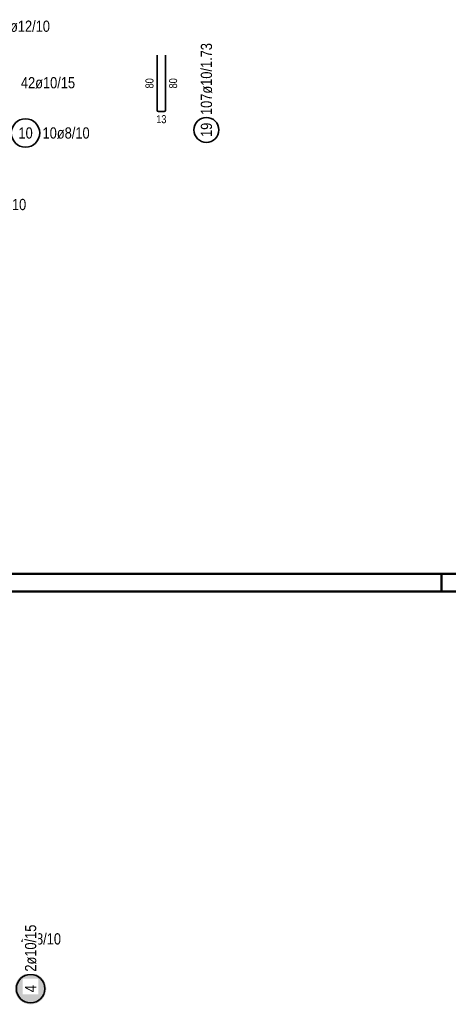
# Model space of a CAD drawing. Header units: millimetres. Extents: x -2.7 to 34.1, y -3.5 to 21.
# Tile 12 of 62: x 12.5 to 15.5, y -2.9 to 4. Entities that reach past the tile are written whole.
import ezdxf

# ---------------------------------------------------------------- set-up
doc = ezdxf.new("R2010")
doc.units = ezdxf.units.MM
doc.layers.add('Achsen', color=7, linetype='Continuous', lineweight=20)
doc.styles.add('Arial Narrow', font='ARIALN.TTF')

msp = doc.modelspace()

# ---------------------------------------------------------------- hatches: boundary and pattern name
at = {"lineweight": 25, "true_color": 0xffffff}
msp.add_hatch(color=7, dxfattribs=at).paths.add_polyline_path([(12.695721, -2.797269), (12.695654, -2.79343), (12.695453, -2.789596), (12.695119, -2.785771), (12.694651, -2.78196), (12.69405, -2.778168), (12.693318, -2.774399), (12.692454, -2.770658), (12.69146, -2.766949), (12.690338, -2.763277), (12.689088, -2.759647), (12.687712, -2.756062), (12.686211, -2.752528), (12.684589, -2.749048), (12.682846, -2.745627), (12.680984, -2.742269), (12.679007, -2.738978), (12.676916, -2.735758), (12.674713, -2.732613), (12.672403, -2.729546), (12.669986, -2.726562), (12.667467, -2.723665), (12.664849, -2.720857), (12.662134, -2.718142), (12.659326, -2.715523), (12.656428, -2.713004), (12.653444, -2.710588), (12.650378, -2.708277), (12.647233, -2.706075), (12.644013, -2.703984), (12.640721, -2.702006), (12.637363, -2.700145), (12.633942, -2.698402), (12.630462, -2.696779), (12.626928, -2.695279), (12.623344, -2.693903), (12.619713, -2.692653), (12.616042, -2.69153), (12.612333, -2.690536), (12.608592, -2.689673), (12.604823, -2.68894), (12.60103, -2.688339), (12.59722, -2.687872), (12.593395, -2.687537), (12.58956, -2.687336), (12.585721, -2.687269), (12.581882, -2.687336), (12.578048, -2.687537), (12.574223, -2.687872), (12.570412, -2.688339), (12.56662, -2.68894), (12.562851, -2.689673), (12.55911, -2.690536), (12.555401, -2.69153), (12.55173, -2.692653), (12.548099, -2.693903), (12.544515, -2.695279), (12.54098, -2.696779), (12.537501, -2.698402), (12.53408, -2.700145), (12.530721, -2.702006), (12.52743, -2.703984), (12.52421, -2.706075), (12.521065, -2.708277), (12.517999, -2.710588), (12.515015, -2.713004), (12.512117, -2.715523), (12.509309, -2.718142), (12.506594, -2.720857), (12.503975, -2.723665), (12.501457, -2.726562), (12.49904, -2.729546), (12.49673, -2.732613), (12.494527, -2.735758), (12.492436, -2.738978), (12.490459, -2.742269), (12.488597, -2.745627), (12.486854, -2.749048), (12.485231, -2.752528), (12.483731, -2.756062), (12.482355, -2.759647), (12.481105, -2.763277), (12.479983, -2.766949), (12.478989, -2.770658), (12.478125, -2.774399), (12.477393, -2.778168), (12.476792, -2.78196), (12.476324, -2.785771), (12.475989, -2.789596), (12.475788, -2.79343), (12.475721, -2.797269), (12.475788, -2.801108), (12.475989, -2.804942), (12.476324, -2.808767), (12.476792, -2.812578), (12.477393, -2.81637), (12.478125, -2.820139), (12.478989, -2.82388), (12.479983, -2.827589), (12.481105, -2.831261), (12.482355, -2.834891), (12.483731, -2.838476), (12.485231, -2.84201), (12.486854, -2.84549), (12.488597, -2.848911), (12.490459, -2.852269), (12.492436, -2.85556), (12.494527, -2.85878), (12.49673, -2.861925), (12.49904, -2.864992), (12.501457, -2.867976), (12.503975, -2.870873), (12.506594, -2.873681), (12.509309, -2.876396), (12.512117, -2.879015), (12.515015, -2.881534), (12.517999, -2.88395), (12.521065, -2.886261), (12.52421, -2.888463), (12.52743, -2.890554), (12.530721, -2.892532), (12.53408, -2.894393), (12.537501, -2.896136), (12.54098, -2.897759), (12.544515, -2.899259), (12.548099, -2.900635), (12.55173, -2.901885), (12.555401, -2.903008), (12.55911, -2.904001), (12.562851, -2.904865), (12.56662, -2.905598), (12.570412, -2.906198), (12.574223, -2.906666), (12.578048, -2.907001), (12.581882, -2.907202), (12.585721, -2.907269), (12.58956, -2.907202), (12.593395, -2.907001), (12.59722, -2.906666), (12.60103, -2.906198), (12.604823, -2.905598), (12.608592, -2.904865), (12.612333, -2.904001), (12.616042, -2.903008), (12.619713, -2.901885), (12.623344, -2.900635), (12.626928, -2.899259), (12.630462, -2.897759), (12.633942, -2.896136), (12.637363, -2.894393), (12.640721, -2.892532), (12.644013, -2.890554), (12.647233, -2.888463), (12.650378, -2.886261), (12.653444, -2.88395), (12.656428, -2.881534), (12.659326, -2.879015), (12.662134, -2.876396), (12.664849, -2.873681), (12.667467, -2.870873), (12.669986, -2.867976), (12.672403, -2.864992), (12.674713, -2.861925), (12.676916, -2.85878), (12.679007, -2.85556), (12.680984, -2.852269), (12.682846, -2.848911), (12.684589, -2.84549), (12.686211, -2.84201), (12.687712, -2.838476), (12.689088, -2.834891), (12.690338, -2.831261), (12.69146, -2.827589), (12.692454, -2.82388), (12.693318, -2.820139), (12.69405, -2.81637), (12.694651, -2.812578), (12.695119, -2.808767), (12.695453, -2.804942)])

# ---------------------------------------------------------------- linework, layer by layer
at = {"color": 2, "linetype": 'Continuous', "lineweight": 35, "ltscale": 2}
for p, q in [((13.474876, 3.776593), (13.474876, 3.389093)), ((13.534876, 3.389093), (13.534876, 3.776593)), ((13.484876, 3.379093), (13.524876, 3.379093))]:
    msp.add_line(p, q, dxfattribs=at)
at = {"color": 4, "linetype": 'Continuous', "lineweight": 50}
for p, q in [((0.5, 0.125), (29.6, 0.125)), ((15.475, 0), (15.475, 0.125)), ((0, 0), (29.725, 0))]:
    msp.add_line(p, q, dxfattribs=at)
at = {"color": 2, "linetype": 'Continuous', "lineweight": 35, "ltscale": 2}
for centre, radius in [((12.549936, 3.228802), 0.1), ((13.822359, 3.250258), 0.0875), ((12.585721, -2.797269), 0.1)]:
    msp.add_circle(centre, radius, dxfattribs=at)
for centre, start, end in [((13.484876, 3.389093), 180, 270), ((13.524876, 3.389093), 270, 0)]:
    msp.add_arc(centre, 0.01, start, end, dxfattribs=at)

# ---------------------------------------------------------------- texts
at = {"color": 2, "lineweight": 35, "char_height": 0.07875, "attachment_point": 1, "rotation": 90, "line_spacing_factor": 0.9, "style": 'Arial Narrow'}
for s, insert in [('107ø10/1.73', (13.782984, 3.355258)), ('19', (13.782984, 3.200646))]:
    msp.add_mtext(s, dxfattribs=dict(at, insert=insert))
at = {"color": 2, "lineweight": 35, "char_height": 0.07875, "attachment_point": 1, "line_spacing_factor": 0.9, "style": 'Arial Narrow'}
for s, insert in [('42ø10/15', (12.517487, 3.622125)), ('10', (12.500323, 3.268177)), ('10ø8/10', (12.669936, 3.268177))]:
    msp.add_mtext(s, dxfattribs=dict(at, insert=insert))
at = {"color": 3, "lineweight": 25, "char_height": 0.05625, "attachment_point": 1, "rotation": 90, "line_spacing_factor": 0.9, "style": 'Arial Narrow'}
for insert in [(13.393626, 3.542406), (13.559876, 3.542406)]:
    msp.add_mtext('80', dxfattribs=dict(at, insert=insert))
at = {"color": 3, "lineweight": 25, "insert": (13.469439, 3.354093), "char_height": 0.05625, "attachment_point": 1, "line_spacing_factor": 0.9, "style": 'Arial Narrow'}
msp.add_mtext('13', dxfattribs=at)
at = {"color": 2, "lineweight": 35, "char_height": 0.07875, "attachment_point": 1, "line_spacing_factor": 0.9, "style": 'Arial Narrow', "bg_fill": 3, "box_fill_scale": 1.2, "bg_fill_color": 256, "bg_fill_true_color": 13158600, "bg_fill_transparency": 0}
for insert in [(12.274094, 2.764375), (12.518651, -2.407137)]:
    msp.add_mtext('4ø8/10', dxfattribs=dict(at, insert=insert))
at = {"layer": 'Achsen', "color": 2, "lineweight": 35, "insert": (12.290388, 4.019946), "char_height": 0.07875, "attachment_point": 1, "line_spacing_factor": 0.9, "style": 'Arial Narrow'}
msp.add_mtext('140ø12/10', dxfattribs=at)

# ---------------------------------------------------------------- next in the draw order: texts
at = {"color": 2, "lineweight": 35, "char_height": 0.07875, "attachment_point": 1, "rotation": 90, "line_spacing_factor": 0.9, "style": 'Arial Narrow', "bg_fill": 3, "box_fill_scale": 1.2, "bg_fill_color": 256, "bg_fill_true_color": 13158600, "bg_fill_transparency": 0}
for s, insert in [('2ø10/15', (12.546346, -2.677269)), ('4', (12.546346, -2.822075))]:
    msp.add_mtext(s, dxfattribs=dict(at, insert=insert))

doc.saveas('drawing.dxf')
